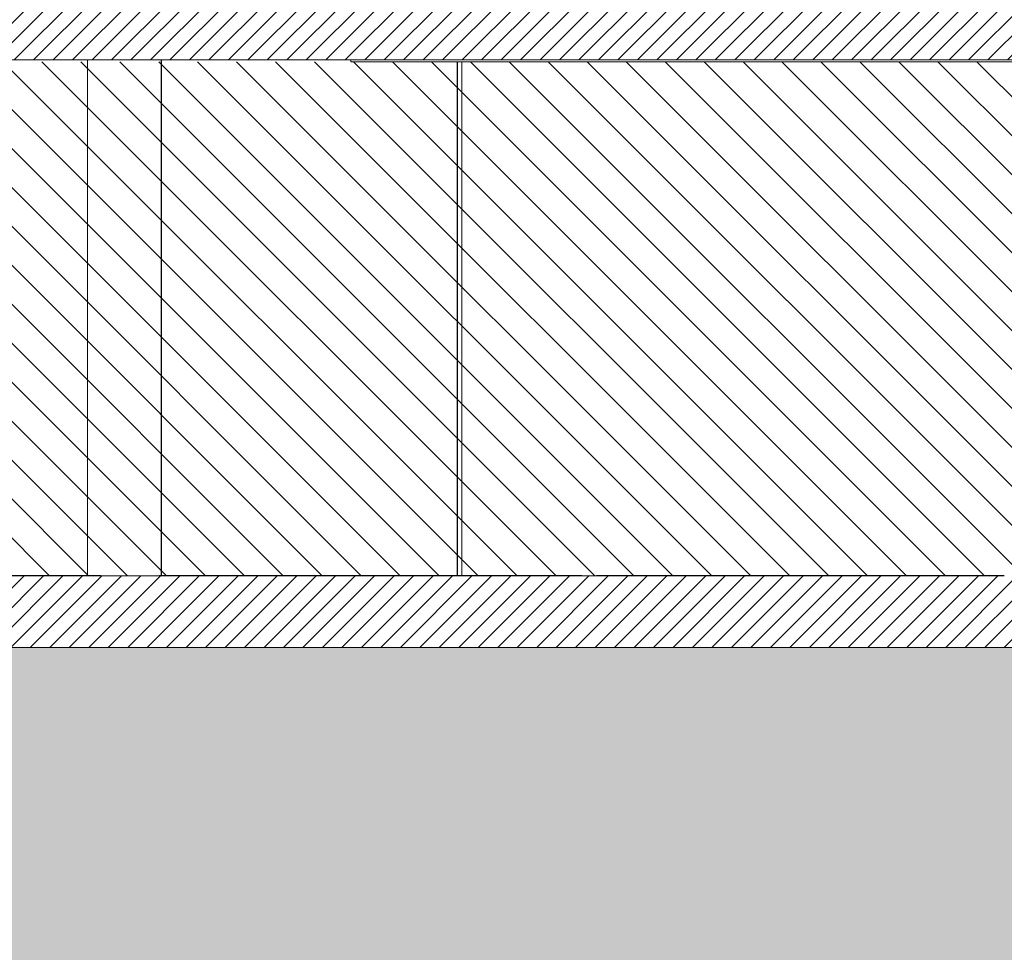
# Model space of a CAD drawing. Header units: millimetres. Extents: x 17009 to 157603, y -19950 to 21829.
# Tile 131 of 208: x 61877 to 67239, y -4850 to 229. Entities that reach past the tile are written whole.
import ezdxf

# ---------------------------------------------------------------- set-up
doc = ezdxf.new("R2010")
doc.units = ezdxf.units.MM
doc.header["$MEASUREMENT"] = 0
for name, color, linetype in [('01-STR_Dalles.ARCHI', 7, 'Continuous'), ('01-STR_Murs extérieurs.ARCHI', 7, 'Continuous'), ('01-STR_Poutres_Poteaux.ARCHI', 7, 'Continuous'), ('07-VRD_Terrain EDL_Environnement.ARCHI', 7, 'Continuous'), ('L2', 7, 'Continuous')]:
    doc.layers.add(name, color=color, linetype=linetype)
pattern_1 = [(45, (0, 0), (-53.03301, 53.03301), [])]

# ---------------------------------------------------------------- blocks, each defined once
blk = doc.blocks.new('Élément de coupe_90_1')
at = {"layer": '07-VRD_Terrain EDL_Environnement.ARCHI', "linetype": 'Continuous', "lineweight": 5}
h = blk.add_hatch(dxfattribs=at)
h.set_pattern_fill('Terre_0001', color=8, style=0, pattern_type=2)
h.set_pattern_definition([(45, (0, 0), (-275.7716, 275.7716), []), (45, (-91.9, 91.9), (-551.543, 551.543), []), (45, (-183.85, 183.85), (-551.543, 551.543), []), (135, (-275.77, 275.77), (91.92388, 91.92388), [390, -390])])
h.paths.add_polyline_path([(25069.4, 11.8), (25069.4, -19950), (80231.8, -19950), (80231.8, -285.4), (78445.7, -156.8), (77544.6, -167.4), (77544.6, -4432.4), (76944.4, -4432.4), (76944.4, -3190), (30843.5, -3190), (30843.5, -4432.4), (30243.5, -4432.4), (30243.5, 152.7), (27670.8, 40.7)])
blk = doc.blocks.new('Élément de coupe_116_1')
at = {"layer": '01-STR_Dalles.ARCHI', "linetype": 'Continuous', "lineweight": 0, "true_color": 0x000000}
h = blk.add_hatch(dxfattribs=at)
h.set_pattern_fill('Hachure_simple_0001', color=18, style=0, pattern_type=2)
h.set_pattern_definition(pattern_1)
h.paths.add_polyline_path([(30843.5, -2800), (30843.5, -3190), (76944.4, -3190), (76944.4, -2800)])
at = {"layer": '01-STR_Dalles.ARCHI', "color": 7, "linetype": 'Continuous', "lineweight": 5}
for p, q in [((62238.7, -2800), (57718.7, -2800)), ((62318.7, -2800), (62238.7, -2800)), ((62638.7, -2800), (62318.7, -2800)), ((62718.7, -2800), (62638.7, -2800)), ((67238.7, -2800), (62718.7, -2800)), ((76944.4, -3190), (30843.5, -3190))]:
    blk.add_line(p, q, dxfattribs=at)
blk = doc.blocks.new('Élément de coupe_325_1')
at = {"layer": '01-STR_Murs extérieurs.ARCHI', "color": 7, "linetype": 'Continuous', "lineweight": 5}
for p, q in [((64259.5, -2797.7), (64259.5, 0)), ((64261.5, 0), (64261.5, -2797.7))]:
    blk.add_line(p, q, dxfattribs=at)
blk = doc.blocks.new('Élément de coupe_327_1')
at = {"layer": '01-STR_Murs extérieurs.ARCHI', "color": 7, "linetype": 'Continuous', "lineweight": 5}
blk.add_line((64284.5, 0), (64284.5, -2797.7), dxfattribs=at)
blk = doc.blocks.new('Élément de coupe_458_1')
at = {"layer": 'L2', "linetype": 'Continuous', "lineweight": 0, "true_color": 0x000000}
for points in [[(62318.7, -2800), (62318.7, -2797.7), (62238.7, -2797.7), (62238.7, -2800)], [(62638.7, -2800), (62718.7, -2800), (62718.7, -2797.7), (62638.7, -2797.7)], [(65018.7, -2800), (65018.7, -2797.7), (64938.7, -2797.7), (64938.7, -2800)]]:
    blk.add_hatch(color=18, dxfattribs=at).paths.add_polyline_path(points)
at = {"layer": 'L2', "color": 7, "linetype": 'Continuous', "lineweight": 5}
for p, q in [((60019.7, -2797.7), (62238.7, -2797.7)), ((62238.7, -2797.7), (62238.7, -2800)), ((62318.7, -2797.7), (62238.7, -2797.7)), ((62318.7, -2797.7), (62319.2, -2797.7)), ((62318.7, -2797.7), (62318.7, -2800)), ((62638.7, -2797.7), (62638.7, -2800)), ((62718.7, -2797.7), (62638.7, -2797.7)), ((62718.7, -2797.7), (62719.7, -2797.7)), ((62718.7, -2797.7), (62718.7, -2800)), ((62719.7, -2797.7), (64938.7, -2797.7)), ((62719.7, -2800), (62719.7, -2797.7)), ((65018.7, -2797.7), (65019.7, -2797.7)), ((65019.7, -2797.7), (67238.7, -2797.7)), ((65019.7, -2800), (65019.7, -2797.7))]:
    blk.add_line(p, q, dxfattribs=at)
blk = doc.blocks.new('Élément de coupe_459_1')
at = {"layer": 'L2', "color": 7, "linetype": 'Continuous', "lineweight": 5}
for p, q in [((57649.4, -2797.5), (62246.8, -2797.5)), ((62649.3, -2797.5), (63338.8, -2797.5)), ((63338.8, -2797.7), (63338.8, -2797.5))]:
    blk.add_line(p, q, dxfattribs=at)
blk = doc.blocks.new('Élément de coupe_468_1')
at = {"layer": '01-STR_Dalles.ARCHI', "color": 7, "linetype": 'Continuous', "lineweight": 5}
for q in [(63679.7, 10), (67279.7, 0)]:
    blk.add_line((63679.7, 0), q, dxfattribs=at)
blk = doc.blocks.new('Élément de coupe_469_1')
at = {"layer": '01-STR_Dalles.ARCHI', "linetype": 'Continuous', "lineweight": 0, "true_color": 0x000000}
h = blk.add_hatch(dxfattribs=at)
h.set_pattern_fill('Hachure_simple_0001', color=18, style=0, pattern_type=2)
h.set_pattern_definition(pattern_1)
h.paths.add_polyline_path([(47240, 10), (69697.9, 10), (69697.9, 370), (47240, 370)])
at = {"layer": '01-STR_Dalles.ARCHI', "color": 7, "linetype": 'Continuous', "lineweight": 5}
blk.add_line((69577.9, 10), (47240, 10), dxfattribs=at)
blk = doc.blocks.new('Élément de coupe_536_1')
at = {"layer": '01-STR_Poutres_Poteaux.ARCHI', "color": 7, "linetype": 'Continuous', "lineweight": 5}
for p, q in [((62246.8, -2797.7), (62246.8, 10)), ((62646.8, -2797.7), (62646.8, 10)), ((62649.3, -2797.7), (62649.3, 10))]:
    blk.add_line(p, q, dxfattribs=at)

msp = doc.modelspace()

# ---------------------------------------------------------------- hatches: boundary and pattern name
at = {"layer": 'L2', "linetype": 'Continuous', "lineweight": 5}
h = msp.add_hatch(dxfattribs=at)
h.set_pattern_fill('Diagonales_0001', color=252, style=0, pattern_type=2)
h.set_pattern_definition([(135, (53851.3, -1400), (106.066, 106.066), [])])
h.paths.add_polyline_path([(30843.51, -2800), (76859.095, -2800), (76859.095, 0), (30843.51, 0)])

# ---------------------------------------------------------------- block references
at = {"layer": '01-STR_Dalles.ARCHI', "lineweight": 0}
for name in ['Élément de coupe_468_1', 'Élément de coupe_469_1', 'Élément de coupe_116_1']:
    msp.add_blockref(name, (0, 0), dxfattribs=at)
at = {"layer": '01-STR_Murs extérieurs.ARCHI', "lineweight": 0}
for name in ['Élément de coupe_325_1', 'Élément de coupe_327_1']:
    msp.add_blockref(name, (0, 0), dxfattribs=at)
at = {"layer": '01-STR_Poutres_Poteaux.ARCHI', "lineweight": 0}
msp.add_blockref('Élément de coupe_536_1', (0, 0), dxfattribs=at)
at = {"layer": '07-VRD_Terrain EDL_Environnement.ARCHI', "lineweight": 0}
msp.add_blockref('Élément de coupe_90_1', (0, 0), dxfattribs=at)
at = {"layer": 'L2', "lineweight": 0}
for name in ['Élément de coupe_458_1', 'Élément de coupe_459_1']:
    msp.add_blockref(name, (0, 0), dxfattribs=at)

doc.saveas('drawing.dxf')
